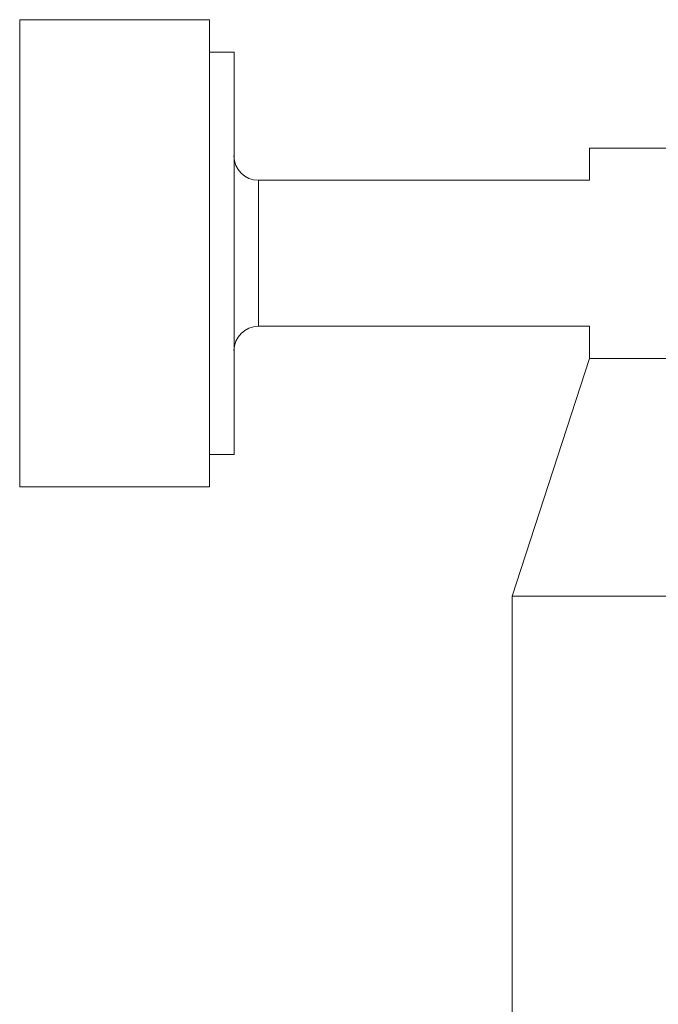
# Model space of a CAD drawing. Header units: inches. Extents: x 0.8 to 21, y 1.2 to 16.5.
# Tile 45 of 88: x 7.741 to 8.257, y 13.07 to 13.866. Entities that reach past the tile are written whole.
import ezdxf

# ---------------------------------------------------------------- set-up
doc = ezdxf.new("R2010")
doc.units = ezdxf.units.IN
doc.header["$MEASUREMENT"] = 0

msp = doc.modelspace()

# ---------------------------------------------------------------- linework, layer by layer
at = {"color": 7, "linetype": 'Continuous', "lineweight": 15}
for p, q in [((7.89408, 13.86645), (7.74054, 13.86645)), ((7.74054, 13.86645), (7.74054, 13.57906)), ((7.89408, 13.57906), (7.89408, 13.86645)), ((7.91377, 13.84027), (7.89408, 13.84027)), ((7.91377, 13.84027), (7.91377, 13.59269)), ((8.20117, 13.76248), (8.20117, 13.73653)), ((8.20117, 13.76248), (8.27524, 13.76248)), ((8.20117, 13.73653), (7.93345, 13.73653)), ((7.93345, 13.61842), (7.93345, 13.73653)), ((7.93345, 13.61842), (8.20117, 13.61842)), ((8.20117, 13.61842), (8.20117, 13.59248)), ((7.91377, 13.59269), (7.91377, 13.51468)), ((8.20117, 13.59248), (8.13867, 13.40012)), ((8.20117, 13.59248), (9.03239, 13.59248)), ((7.74054, 13.57906), (7.74054, 13.4885)), ((7.89408, 13.4885), (7.89408, 13.57906)), ((7.89408, 13.51468), (7.91377, 13.51468)), ((7.74054, 13.4885), (7.89408, 13.4885)), ((8.13867, 13.40012), (8.13867, 12.82122)), ((8.13867, 13.40012), (8.33872, 13.40012))]:
    msp.add_line(p, q, dxfattribs=at)
for centre, start, end in [((7.93345, 13.75622), 180, 270), ((7.93345, 13.59873), 90, 180)]:
    msp.add_arc(centre, 0.01969, start, end, dxfattribs=at)

doc.saveas('drawing.dxf')
